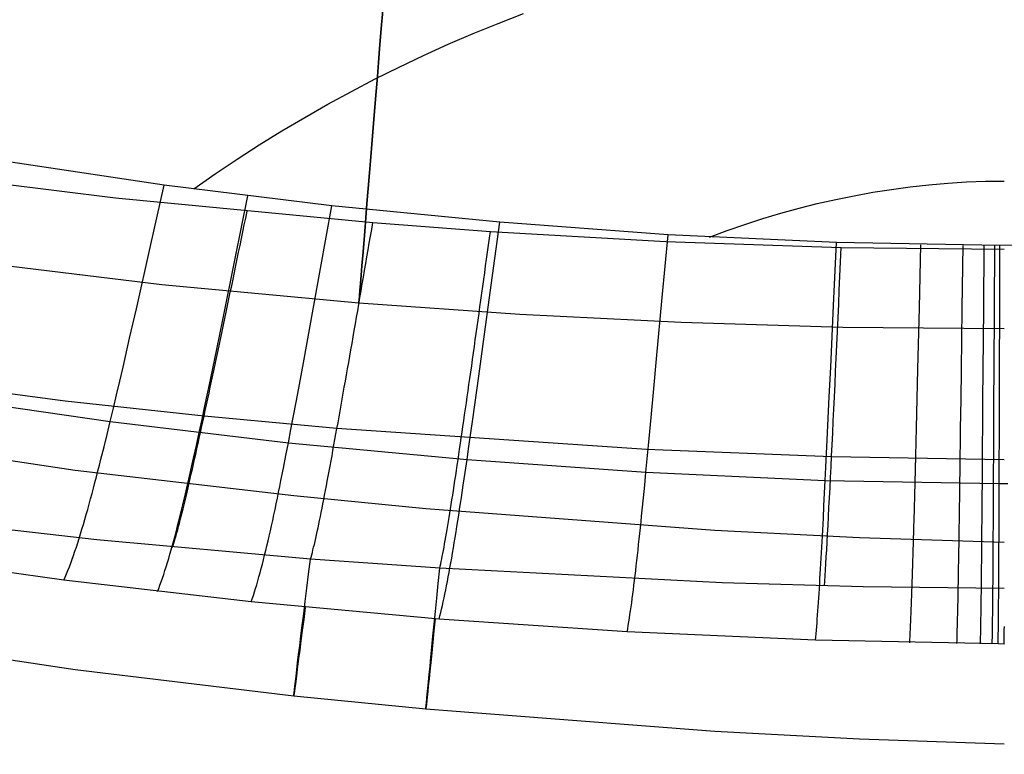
# Model space of a CAD drawing. Extents: x 35624 to 36541, y 4015 to 4839.
# Tile 24 of 150: x 35992 to 36083, y 4019 to 4086. Entities that reach past the tile are written whole.
import ezdxf

# ---------------------------------------------------------------- set-up
doc = ezdxf.new("R2010")
doc.units = 0
for name, color, linetype in [('FUSTO_INTERNO', 200, 'CONTINUOUS'), ('GAMBE', 96, 'CONTINUOUS'), ('IGES_LEVEL_1', 4, 'CONTINUOUS')]:
    doc.layers.add(name, color=color, linetype=linetype)

msp = doc.modelspace()

# ---------------------------------------------------------------- linework, layer by layer
at = {"layer": 'FUSTO_INTERNO'}
for p, q in [((35977.299, 4047.555, -207.433), (35997.288, 4044.618, -207.432)), ((35997.288, 4044.618, -207.432), (36017.341, 4042.274, -207.431)), ((36017.341, 4042.274, -207.431), (36029.47, 4041.103, -207.431)), ((36029.47, 4041.103, -207.431), (36055.997, 4039.116, -207.429)), ((36055.997, 4039.116, -207.429), (36069.268, 4038.441, -207.429)), ((36069.268, 4038.441, -207.429), (36082.542, 4038, -207.428))]:
    msp.add_line(p, q, dxfattribs=at)
at = {"layer": 'GAMBE'}
for p, q in [((36005.232, 4061.614, -380.007), (35987.159, 4063.808, -380.007)), ((36023.319, 4059.929, -380.007), (36005.232, 4061.614, -380.007)), ((36038.095, 4058.887, -380.007), (36023.319, 4059.929, -380.007)), ((36052.901, 4058.139, -380.007), (36038.095, 4058.887, -380.007)), ((36067.72, 4057.694, -380.007), (36052.901, 4058.139, -380.007)), ((36082.542, 4057.558, -380.007), (36067.72, 4057.694, -380.007))]:
    msp.add_line(p, q, dxfattribs=at)
at = {"layer": 'GAMBE', "extrusion": (0.996665, -0.081598, -1.70909e-07)}
msp.add_circle((7000.827, -380.005, 35571.91), 15.002, dxfattribs=at)
at = {"layer": 'IGES_LEVEL_1'}
for p, q in [((36036.097, 4085.588, -94.361), (36038.42, 4086.486, -93.851)), ((36033.794, 4084.649, -94.896), (36036.097, 4085.588, -94.361)), ((36031.514, 4083.668, -95.453), (36033.794, 4084.649, -94.896)), ((36029.256, 4082.648, -96.034), (36031.514, 4083.668, -95.453)), ((36027.022, 4081.588, -96.637), (36029.256, 4082.648, -96.034)), ((36024.813, 4080.49, -97.261), (36027.022, 4081.588, -96.637)), ((36022.631, 4079.354, -97.907), (36024.813, 4080.49, -97.261)), ((36020.476, 4078.18, -98.575), (36022.631, 4079.354, -97.907)), ((36018.349, 4076.97, -99.263), (36020.476, 4078.18, -98.575)), ((36016.252, 4075.725, -99.971), (36018.349, 4076.97, -99.263)), ((36014.185, 4074.444, -100.7), (36016.252, 4075.725, -99.971)), ((36012.15, 4073.129, -101.448), (36014.185, 4074.444, -100.7)), ((36005.464, 4070.761, -103), (35990.146, 4073.05, -103)), ((36010.147, 4071.781, -102.214), (36012.15, 4073.129, -101.448)), ((36008.179, 4070.4, -103), (36010.147, 4071.781, -102.214)), ((35988.97, 4071.074, -319.731), (36001.007, 4069.6, -319.731)), ((36004.174, 4065.016, -105.868), (36005.464, 4070.761, -103)), ((36020.838, 4068.867, -103), (36005.464, 4070.761, -103)), ((36073.904, 4070.594, -100.394), (36075.626, 4070.784, -100.286)), ((36075.626, 4070.784, -100.286), (36077.352, 4070.933, -100.202)), ((36077.352, 4070.933, -100.202), (36079.08, 4071.04, -100.142)), ((36079.08, 4071.04, -100.142), (36080.811, 4071.104, -100.105)), ((36080.811, 4071.104, -100.105), (36082.542, 4071.126, -100.093)), ((36068.771, 4069.785, -100.851), (36070.476, 4070.094, -100.677)), ((36070.476, 4070.094, -100.677), (36072.187, 4070.364, -100.524)), ((36072.187, 4070.364, -100.524), (36073.904, 4070.594, -100.394)), ((36001.007, 4069.6, -319.731), (36024.606, 4067.328, -319.731)), ((36011.981, 4064.016, -105.873), (36013.144, 4069.768, -103)), ((36063.708, 4068.63, -101.504), (36065.386, 4069.053, -101.266)), ((36065.386, 4069.053, -101.266), (36067.074, 4069.438, -101.048)), ((36067.074, 4069.438, -101.048), (36068.771, 4069.785, -100.851)), ((36012.939, 4067.729, -319.717), (36013.07, 4068.357, -319.731)), ((36019.801, 4063.109, -105.878), (36020.838, 4068.867, -103)), ((36036.245, 4067.345, -103), (36020.838, 4068.867, -103)), ((36060.383, 4067.677, -102.043), (36062.039, 4068.172, -101.764)), ((36062.039, 4068.172, -101.764), (36063.708, 4068.63, -101.504)), ((36012.809, 4067.101, -319.69), (36012.939, 4067.729, -319.717)), ((36024.498, 4066.696, -319.717), (36024.606, 4067.328, -319.731)), ((36024.606, 4067.328, -319.731), (36035.394, 4066.51, -319.731)), ((36035.463, 4061.579, -105.886), (36036.245, 4067.345, -103)), ((36051.688, 4066.206, -103), (36036.245, 4067.345, -103)), ((36057.108, 4066.584, -102.662), (36058.739, 4067.148, -102.343)), ((36058.739, 4067.148, -102.343), (36060.383, 4067.677, -102.043)), ((36012.55, 4065.851, -319.6), (36012.679, 4066.475, -319.651)), ((36012.679, 4066.475, -319.651), (36012.809, 4067.101, -319.69)), ((36024.389, 4066.064, -319.691), (36024.498, 4066.696, -319.717)), ((36035.306, 4065.874, -319.717), (36035.394, 4066.51, -319.731)), ((36035.394, 4066.51, -319.731), (36051.476, 4065.578, -319.731)), ((36051.16, 4060.435, -105.893), (36051.688, 4066.206, -103)), ((36067.149, 4065.475, -103), (36051.688, 4066.206, -103)), ((36055.492, 4065.986, -103), (36057.108, 4066.584, -102.662)), ((36012.42, 4065.227, -319.536), (36012.55, 4065.851, -319.6)), ((36024.173, 4064.804, -319.6), (36024.281, 4065.433, -319.652)), ((36024.281, 4065.433, -319.652), (36024.389, 4066.064, -319.691)), ((36035.218, 4065.238, -319.691), (36035.306, 4065.874, -319.717)), ((36051.476, 4065.578, -319.731), (36067.572, 4065.027, -319.731)), ((36066.877, 4059.7, -105.896), (36067.149, 4065.475, -103)), ((36082.146, 4065.213, -103), (36067.149, 4065.475, -103)), ((36098.11, 4065.481, -103), (36082.146, 4065.213, -103)), ((36002.909, 4059.415, -108.804), (36004.174, 4065.016, -105.868)), ((36012.162, 4063.986, -319.371), (36012.291, 4064.606, -319.459)), ((36012.291, 4064.606, -319.459), (36012.42, 4065.227, -319.536)), ((36024.065, 4064.176, -319.536), (36024.173, 4064.804, -319.6)), ((36035.042, 4063.97, -319.6), (36035.13, 4064.603, -319.652)), ((36035.13, 4064.603, -319.652), (36035.218, 4065.238, -319.691)), ((36067.572, 4065.027, -319.731), (36082.542, 4064.875, -319.731)), ((36074.748, 4059.5, -105.896), (36074.89, 4065.279, -103)), ((36078.683, 4059.447, -105.896), (36078.761, 4065.229, -103)), ((36080.649, 4059.433, -105.895), (36080.695, 4065.216, -103)), ((36081.634, 4059.428, -105.895), (36081.663, 4065.213, -103)), ((36082.126, 4059.427, -105.895), (36082.146, 4065.213, -103)), ((36010.839, 4058.407, -108.813), (36011.981, 4064.016, -105.873)), ((36012.034, 4063.369, -319.27), (36012.162, 4063.986, -319.371)), ((36023.85, 4062.926, -319.371), (36023.958, 4063.55, -319.46)), ((36023.958, 4063.55, -319.46), (36024.065, 4064.176, -319.536)), ((36034.954, 4063.339, -319.537), (36035.042, 4063.97, -319.6)), ((36011.778, 4062.14, -319.032), (36011.906, 4062.753, -319.157)), ((36011.906, 4062.753, -319.157), (36012.034, 4063.369, -319.27)), ((36018.785, 4057.495, -108.823), (36019.801, 4063.109, -105.878)), ((36023.743, 4062.304, -319.27), (36023.85, 4062.926, -319.371)), ((36034.78, 4062.082, -319.372), (36034.867, 4062.709, -319.46)), ((36034.867, 4062.709, -319.46), (36034.954, 4063.339, -319.537)), ((36011.651, 4061.529, -318.895), (36011.778, 4062.14, -319.032)), ((36023.53, 4061.067, -319.032), (36023.636, 4061.684, -319.157)), ((36023.636, 4061.684, -319.157), (36023.743, 4062.304, -319.27)), ((36034.692, 4061.456, -319.271), (36034.78, 4062.082, -319.372)), ((36011.397, 4060.315, -318.586), (36011.524, 4060.921, -318.746)), ((36011.524, 4060.921, -318.746), (36011.651, 4061.529, -318.895)), ((36023.424, 4060.453, -318.895), (36023.53, 4061.067, -319.032)), ((36034.519, 4060.213, -319.033), (36034.606, 4060.833, -319.158)), ((36034.606, 4060.833, -319.158), (36034.692, 4061.456, -319.271)), ((36034.696, 4055.958, -108.839), (36035.463, 4061.579, -105.886)), ((36011.271, 4059.713, -318.413), (36011.397, 4060.315, -318.586)), ((36023.318, 4059.841, -318.747), (36023.424, 4060.453, -318.895)), ((36034.433, 4059.595, -318.896), (36034.519, 4060.213, -319.033)), ((36050.643, 4054.809, -108.852), (36051.16, 4060.435, -105.893)), ((36002.29, 4056.702, -110.318), (36002.909, 4059.415, -108.804)), ((36011.021, 4058.517, -318.034), (36011.146, 4059.113, -318.229)), ((36011.146, 4059.113, -318.229), (36011.271, 4059.713, -318.413)), ((36023.108, 4058.626, -318.413), (36023.213, 4059.232, -318.586)), ((36023.213, 4059.232, -318.586), (36023.318, 4059.841, -318.747)), ((36034.261, 4058.368, -318.586), (36034.347, 4058.98, -318.747)), ((36034.347, 4058.98, -318.747), (36034.433, 4059.595, -318.896)), ((36066.612, 4054.069, -108.858), (36066.877, 4059.7, -105.896)), ((36074.609, 4053.866, -108.858), (36074.748, 4059.5, -105.896)), ((36078.607, 4053.81, -108.857), (36078.683, 4059.447, -105.896)), ((36080.606, 4053.793, -108.857), (36080.649, 4059.433, -105.895)), ((36081.606, 4053.788, -108.856), (36081.634, 4059.428, -105.895)), ((36082.107, 4053.787, -108.856), (36082.126, 4059.427, -105.895)), ((36010.282, 4055.691, -110.329), (36010.839, 4058.407, -108.813)), ((36010.897, 4057.925, -317.827), (36011.021, 4058.517, -318.034)), ((36023.004, 4058.023, -318.229), (36023.108, 4058.626, -318.413)), ((36034.176, 4057.76, -318.414), (36034.261, 4058.368, -318.586)), ((36010.65, 4056.75, -317.379), (36010.773, 4057.335, -317.609)), ((36010.773, 4057.335, -317.609), (36010.897, 4057.925, -317.827)), ((36018.288, 4054.776, -110.341), (36018.785, 4057.495, -108.823)), ((36022.796, 4056.828, -317.827), (36022.9, 4057.424, -318.034)), ((36022.9, 4057.424, -318.034), (36023.004, 4058.023, -318.229)), ((36034.091, 4057.155, -318.229), (36034.176, 4057.76, -318.414)), ((36001.683, 4054.066, -111.882), (36002.29, 4056.702, -110.318)), ((36010.527, 4056.168, -317.139), (36010.65, 4056.75, -317.379)), ((36022.693, 4056.237, -317.608), (36022.796, 4056.828, -317.827)), ((36033.922, 4055.956, -317.827), (36034.006, 4056.553, -318.034)), ((36034.006, 4056.553, -318.034), (36034.091, 4057.155, -318.229)), ((36009.735, 4053.051, -111.896), (36010.282, 4055.691, -110.329)), ((36010.285, 4055.018, -316.625), (36010.406, 4055.591, -316.887)), ((36010.406, 4055.591, -316.887), (36010.527, 4056.168, -317.139)), ((36022.489, 4055.065, -317.138), (36022.591, 4055.649, -317.379)), ((36022.591, 4055.649, -317.379), (36022.693, 4056.237, -317.608)), ((36033.755, 4054.772, -317.378), (36033.839, 4055.362, -317.608)), ((36033.839, 4055.362, -317.608), (36033.922, 4055.956, -317.827)), ((36034.322, 4053.236, -110.361), (36034.696, 4055.958, -108.839)), ((36010.164, 4054.449, -316.352), (36010.285, 4055.018, -316.625)), ((36017.801, 4052.134, -111.909), (36018.288, 4054.776, -110.341)), ((36022.286, 4053.91, -316.624), (36022.387, 4054.485, -316.886)), ((36022.387, 4054.485, -316.886), (36022.489, 4055.065, -317.138)), ((36033.672, 4054.187, -317.137), (36033.755, 4054.772, -317.378)), ((36050.391, 4052.085, -110.376), (36050.643, 4054.809, -108.852)), ((36001.384, 4052.78, -112.689), (36001.683, 4054.066, -111.882)), ((36009.926, 4053.325, -315.773), (36010.045, 4053.884, -316.068)), ((36010.045, 4053.884, -316.068), (36010.164, 4054.449, -316.352)), ((36022.186, 4053.34, -316.35), (36022.286, 4053.91, -316.624)), ((36033.508, 4053.029, -316.622), (36033.59, 4053.606, -316.885)), ((36033.59, 4053.606, -316.885), (36033.672, 4054.187, -317.137)), ((36066.482, 4051.343, -110.384), (36066.612, 4054.069, -108.858)), ((36074.542, 4051.137, -110.384), (36074.609, 4053.866, -108.858)), ((36078.57, 4051.079, -110.383), (36078.607, 4053.81, -108.857)), ((36080.585, 4051.062, -110.382), (36080.606, 4053.793, -108.857)), ((36081.593, 4051.057, -110.381), (36081.606, 4053.788, -108.856)), ((36082.098, 4051.055, -110.381), (36082.107, 4053.787, -108.856)), ((36001.089, 4051.518, -113.517), (36001.384, 4052.78, -112.689)), ((36009.465, 4051.764, -112.704), (36009.735, 4053.051, -111.896)), ((36009.69, 4052.22, -315.153), (36009.808, 4052.77, -315.468)), ((36009.808, 4052.77, -315.468), (36009.926, 4053.325, -315.773)), ((36021.988, 4052.213, -315.771), (36022.087, 4052.774, -316.066)), ((36022.087, 4052.774, -316.066), (36022.186, 4053.34, -316.35)), ((36033.426, 4052.458, -316.348), (36033.508, 4053.029, -316.622)), ((36033.955, 4050.59, -111.932), (36034.322, 4053.236, -110.361)), ((35996.365, 4050.939, -313.429), (35983.649, 4052.615, -313.432)), ((36009.199, 4050.5, -113.532), (36009.465, 4051.764, -112.704)), ((36009.574, 4051.675, -314.827), (36009.69, 4052.22, -315.153)), ((36017.561, 4050.845, -112.718), (36017.801, 4052.134, -111.909)), ((36021.889, 4051.657, -315.465), (36021.988, 4052.213, -315.771)), ((36033.265, 4051.33, -315.768), (36033.346, 4051.891, -316.064)), ((36033.346, 4051.891, -316.064), (36033.426, 4052.458, -316.348)), ((36050.143, 4049.437, -111.949), (36050.391, 4052.085, -110.376)), ((35984.197, 4051.427, -115.209), (36000.507, 4049.072, -115.248)), ((36009.117, 4049.553, -313.424), (35996.365, 4050.939, -313.429)), ((36000.796, 4050.282, -114.369), (36001.089, 4051.518, -113.517)), ((36009.344, 4050.602, -314.145), (36009.458, 4051.136, -314.491)), ((36009.458, 4051.136, -314.491), (36009.574, 4051.675, -314.827)), ((36017.324, 4049.58, -113.547), (36017.561, 4050.845, -112.718)), ((36021.695, 4050.562, -314.823), (36021.792, 4051.107, -315.15)), ((36021.792, 4051.107, -315.15), (36021.889, 4051.657, -315.465)), ((36033.185, 4050.774, -315.463), (36033.265, 4051.33, -315.768)), ((36066.356, 4048.692, -111.958), (36066.482, 4051.343, -110.384)), ((36074.476, 4048.485, -111.958), (36074.542, 4051.137, -110.384)), ((36078.535, 4048.426, -111.957), (36078.57, 4051.079, -110.383)), ((36080.565, 4048.408, -111.956), (36080.585, 4051.062, -110.382)), ((36081.581, 4048.402, -111.955), (36081.593, 4051.057, -110.381)), ((36082.09, 4048.4, -111.955), (36082.098, 4051.055, -110.381)), ((36000.507, 4049.072, -115.248), (36000.796, 4050.282, -114.369)), ((36008.935, 4049.262, -114.385), (36009.199, 4050.5, -113.532)), ((36009.117, 4049.553, -313.424), (36009.23, 4050.075, -313.79)), ((36009.23, 4050.075, -313.79), (36009.344, 4050.602, -314.145)), ((36021.503, 4049.489, -314.141), (36021.599, 4050.022, -314.487)), ((36021.599, 4050.022, -314.487), (36021.695, 4050.562, -314.823)), ((36033.027, 4049.678, -314.82), (36033.106, 4050.223, -315.146)), ((36033.106, 4050.223, -315.146), (36033.185, 4050.774, -315.463)), ((36033.774, 4049.299, -112.742), (36033.955, 4050.59, -111.932)), ((36000.222, 4047.89, -116.159), (36000.507, 4049.072, -115.248)), ((36000.507, 4049.072, -115.248), (36016.857, 4047.128, -115.28)), ((36008.675, 4048.051, -115.265), (36008.935, 4049.262, -114.385)), ((36008.894, 4048.528, -312.664), (36009.005, 4049.037, -313.049)), ((36009.005, 4049.037, -313.049), (36009.117, 4049.553, -313.424)), ((36021.315, 4048.44, -313.418), (36009.117, 4049.553, -313.424)), ((36017.089, 4048.341, -114.4), (36017.324, 4049.58, -113.547)), ((36021.409, 4048.961, -313.784), (36021.503, 4049.489, -314.141)), ((36032.872, 4048.606, -314.136), (36032.949, 4049.139, -314.483)), ((36032.949, 4049.139, -314.483), (36033.027, 4049.678, -314.82)), ((36033.595, 4048.033, -113.573), (36033.774, 4049.299, -112.742)), ((36050.022, 4048.145, -112.76), (36050.143, 4049.437, -111.949)), ((36008.785, 4048.025, -312.269), (36008.894, 4048.528, -312.664)), ((36016.857, 4047.128, -115.28), (36017.089, 4048.341, -114.4)), ((36021.222, 4047.925, -313.042), (36021.315, 4048.44, -313.418)), ((36021.315, 4048.44, -313.418), (36021.409, 4048.961, -313.784)), ((36049.704, 4046.513, -313.404), (36021.315, 4048.44, -313.418)), ((36032.795, 4048.079, -313.779), (36032.872, 4048.606, -314.136)), ((36049.902, 4046.878, -113.592), (36050.022, 4048.145, -112.76)), ((36066.294, 4047.4, -112.77), (36066.356, 4048.692, -111.958)), ((36074.444, 4047.192, -112.77), (36074.476, 4048.485, -111.958)), ((36078.518, 4047.132, -112.769), (36078.535, 4048.426, -111.957)), ((36080.555, 4047.114, -112.768), (36080.565, 4048.408, -111.956)), ((36081.575, 4047.107, -112.767), (36081.581, 4048.402, -111.955)), ((36082.086, 4047.105, -112.766), (36082.09, 4048.4, -111.955)), ((35999.939, 4046.739, -117.104), (36000.222, 4047.89, -116.159)), ((36008.417, 4046.868, -116.176), (36008.675, 4048.051, -115.265)), ((36008.568, 4047.039, -311.452), (36008.676, 4047.529, -311.865)), ((36008.676, 4047.529, -311.865), (36008.785, 4048.025, -312.269)), ((36021.039, 4046.915, -312.262), (36021.13, 4047.416, -312.657)), ((36021.13, 4047.416, -312.657), (36021.222, 4047.925, -313.042)), ((36032.643, 4047.045, -313.036), (36032.719, 4047.559, -313.413)), ((36032.719, 4047.559, -313.413), (36032.795, 4048.079, -313.779)), ((36033.419, 4046.792, -114.427), (36033.595, 4048.033, -113.573)), ((36066.233, 4046.131, -113.602), (36066.294, 4047.4, -112.77)), ((35999.66, 4045.618, -118.09), (35999.939, 4046.739, -117.104)), ((36008.163, 4045.715, -117.122), (36008.417, 4046.868, -116.176)), ((36008.357, 4046.083, -310.599), (36008.462, 4046.558, -311.03)), ((36008.462, 4046.558, -311.03), (36008.568, 4047.039, -311.452)), ((36016.628, 4045.944, -116.191), (36016.857, 4047.128, -115.28)), ((36016.857, 4047.128, -115.28), (36033.244, 4045.577, -115.308)), ((36020.859, 4045.932, -311.444), (36020.948, 4046.42, -311.858)), ((36020.948, 4046.42, -311.858), (36021.039, 4046.915, -312.262)), ((36032.494, 4046.038, -312.255), (36032.568, 4046.538, -312.65)), ((36032.568, 4046.538, -312.65), (36032.643, 4047.045, -313.036)), ((36033.244, 4045.577, -115.308), (36033.419, 4046.792, -114.427)), ((36066.694, 4045.833, -313.396), (36049.704, 4046.513, -313.404)), ((36049.783, 4045.636, -114.446), (36049.902, 4046.878, -113.592)), ((36074.412, 4045.922, -113.602), (36074.444, 4047.192, -112.77)), ((36078.501, 4045.862, -113.601), (36078.518, 4047.132, -112.769)), ((36080.545, 4045.843, -113.599), (36080.555, 4047.114, -112.768)), ((36081.569, 4045.836, -113.599), (36081.575, 4047.107, -112.767)), ((36082.082, 4045.834, -113.598), (36082.086, 4047.105, -112.766)), ((35999.521, 4045.07, -118.599), (35999.66, 4045.618, -118.09)), ((36007.911, 4044.593, -118.107), (36008.163, 4045.715, -117.122)), ((36008.149, 4045.157, -309.71), (36008.252, 4045.616, -310.159)), ((36008.252, 4045.616, -310.159), (36008.357, 4046.083, -310.599)), ((36016.401, 4044.789, -117.138), (36016.628, 4045.944, -116.191)), ((36020.683, 4044.98, -310.589), (36020.77, 4045.452, -311.021)), ((36020.77, 4045.452, -311.021), (36020.859, 4045.932, -311.444)), ((36032.348, 4045.06, -311.436), (36032.421, 4045.545, -311.85)), ((36032.421, 4045.545, -311.85), (36032.494, 4046.038, -312.255)), ((36033.072, 4044.392, -116.22), (36033.244, 4045.577, -115.308)), ((36033.244, 4045.577, -115.308), (36049.666, 4044.42, -115.328)), ((36049.666, 4044.42, -115.328), (36049.783, 4045.636, -114.446)), ((36066.172, 4044.888, -114.457), (36066.233, 4046.131, -113.602)), ((36082.542, 4045.567, -313.389), (36066.694, 4045.833, -313.396)), ((36074.381, 4044.678, -114.457), (36074.412, 4045.922, -113.602)), ((36078.484, 4044.617, -114.456), (36078.501, 4045.862, -113.601)), ((36080.536, 4044.598, -114.455), (36080.545, 4045.843, -113.599)), ((36081.563, 4044.591, -114.454), (36081.569, 4045.836, -113.599)), ((36082.078, 4044.588, -114.453), (36082.082, 4045.834, -113.598)), ((35999.247, 4043.999, -119.653), (35999.384, 4044.53, -119.12)), ((35999.384, 4044.53, -119.12), (35999.521, 4045.07, -118.599)), ((36007.787, 4044.044, -118.616), (36007.911, 4044.593, -118.107)), ((36007.947, 4044.264, -308.786), (36008.048, 4044.707, -309.252)), ((36008.048, 4044.707, -309.252), (36008.149, 4045.157, -309.71)), ((36016.177, 4043.666, -118.123), (36016.401, 4044.789, -117.138)), ((36020.596, 4044.515, -310.149), (36020.683, 4044.98, -310.589)), ((36032.205, 4044.112, -310.58), (36032.276, 4044.582, -311.012)), ((36032.276, 4044.582, -311.012), (36032.348, 4045.06, -311.436)), ((36066.112, 4043.672, -115.339), (36066.172, 4044.888, -114.457)), ((36074.35, 4043.461, -115.34), (36074.381, 4044.678, -114.457)), ((36078.467, 4043.399, -115.338), (36078.484, 4044.617, -114.456)), ((36080.526, 4043.379, -115.337), (36080.536, 4044.598, -114.455)), ((36081.557, 4043.373, -115.336), (36081.563, 4044.591, -114.454)), ((36082.074, 4043.37, -115.335), (36082.078, 4044.588, -114.453)), ((35999.111, 4043.477, -120.198), (35999.247, 4043.999, -119.653)), ((36007.662, 4043.503, -119.137), (36007.787, 4044.044, -118.616)), ((36007.75, 4043.406, -307.829), (36007.848, 4043.831, -308.312)), ((36007.848, 4043.831, -308.312), (36007.947, 4044.264, -308.786)), ((36016.066, 4043.117, -118.632), (36016.177, 4043.666, -118.123)), ((36020.426, 4043.611, -309.241), (36020.511, 4044.059, -309.699)), ((36020.511, 4044.059, -309.699), (36020.596, 4044.515, -310.149)), ((36032.065, 4043.196, -309.689), (36032.135, 4043.65, -310.139)), ((36032.135, 4043.65, -310.139), (36032.205, 4044.112, -310.58)), ((36032.901, 4043.235, -117.166), (36033.072, 4044.392, -116.22)), ((36049.55, 4043.233, -116.24), (36049.666, 4044.42, -115.328)), ((36049.666, 4044.42, -115.328), (36066.112, 4043.672, -115.339)), ((36066.053, 4042.484, -116.252), (36066.112, 4043.672, -115.339)), ((36066.112, 4043.672, -115.339), (36082.074, 4043.37, -115.335)), ((35998.841, 4042.458, -121.332), (35998.975, 4042.963, -120.758)), ((35998.975, 4042.963, -120.758), (35999.111, 4043.477, -120.198)), ((36007.416, 4042.448, -120.215), (36007.539, 4042.971, -119.67)), ((36007.539, 4042.971, -119.67), (36007.662, 4043.503, -119.137)), ((36007.559, 4042.586, -306.838), (36007.654, 4042.991, -307.337)), ((36007.654, 4042.991, -307.337), (36007.75, 4043.406, -307.829)), ((36015.956, 4042.575, -119.153), (36016.066, 4043.117, -118.632)), ((36020.179, 4042.318, -307.816), (36020.26, 4042.74, -308.299)), ((36020.26, 4042.74, -308.299), (36020.343, 4043.171, -308.774)), ((36020.343, 4043.171, -308.774), (36020.426, 4043.611, -309.241)), ((36031.929, 4042.314, -308.763), (36031.997, 4042.751, -309.23)), ((36031.997, 4042.751, -309.23), (36032.065, 4043.196, -309.689)), ((36032.733, 4042.111, -118.152), (36032.901, 4043.235, -117.166)), ((36049.435, 4042.076, -117.187), (36049.55, 4043.233, -116.24)), ((36074.319, 4042.272, -116.252), (36074.35, 4043.461, -115.34)), ((36078.451, 4042.21, -116.25), (36078.467, 4043.399, -115.338)), ((36080.517, 4042.19, -116.249), (36080.526, 4043.379, -115.337)), ((36081.552, 4042.182, -116.248), (36081.557, 4043.373, -115.336)), ((36082.07, 4042.18, -116.248), (36082.074, 4043.37, -115.335)), ((36082.074, 4043.37, -115.335), (36082.875, 4043.369, -115.335)), ((35998.573, 4041.477, -122.525), (35998.707, 4041.963, -121.921)), ((35998.707, 4041.963, -121.921), (35998.841, 4042.458, -121.332)), ((36007.173, 4041.428, -121.348), (36007.294, 4041.933, -120.775)), ((36007.294, 4041.933, -120.775), (36007.416, 4042.448, -120.215)), ((36007.374, 4041.805, -305.815), (36007.466, 4042.19, -306.331)), ((36007.466, 4042.19, -306.331), (36007.559, 4042.586, -306.838)), ((36015.737, 4041.519, -120.232), (36015.846, 4042.043, -119.686)), ((36015.846, 4042.043, -119.686), (36015.956, 4042.575, -119.153)), ((36020.02, 4041.503, -306.825), (36020.099, 4041.906, -307.324)), ((36020.099, 4041.906, -307.324), (36020.179, 4042.318, -307.816)), ((36031.796, 4041.467, -307.803), (36031.862, 4041.886, -308.287)), ((36031.862, 4041.886, -308.287), (36031.929, 4042.314, -308.763)), ((36032.649, 4041.56, -118.661), (36032.733, 4042.111, -118.152)), ((36049.322, 4040.951, -118.173), (36049.435, 4042.076, -117.187)), ((36065.995, 4041.326, -117.199), (36066.053, 4042.484, -116.252)), ((36074.289, 4041.113, -117.199), (36074.319, 4042.272, -116.252)), ((36078.434, 4041.05, -117.198), (36078.451, 4042.21, -116.25)), ((36080.508, 4041.029, -117.196), (36080.517, 4042.19, -116.249)), ((36081.546, 4041.022, -117.195), (36081.552, 4042.182, -116.248)), ((36082.066, 4041.019, -117.195), (36082.07, 4042.18, -116.248)), ((35998.308, 4040.533, -123.784), (35998.441, 4041, -123.146)), ((35998.441, 4041, -123.146), (35998.573, 4041.477, -122.525)), ((36006.932, 4040.445, -122.541), (36007.052, 4040.932, -121.937)), ((36007.052, 4040.932, -121.937), (36007.173, 4041.428, -121.348)), ((36007.107, 4040.714, -304.223), (36007.194, 4041.066, -304.762)), ((36007.194, 4041.066, -304.762), (36007.283, 4041.43, -305.292)), ((36007.283, 4041.43, -305.292), (36007.374, 4041.805, -305.815)), ((36015.52, 4040.498, -121.364), (36015.628, 4041.004, -120.791)), ((36015.628, 4041.004, -120.791), (36015.737, 4041.519, -120.232)), ((36019.865, 4040.727, -305.801), (36019.942, 4041.11, -306.317)), ((36019.942, 4041.11, -306.317), (36020.02, 4041.503, -306.825)), ((36031.666, 4040.658, -306.811), (36031.731, 4041.058, -307.311)), ((36031.731, 4041.058, -307.311), (36031.796, 4041.467, -307.803)), ((36032.484, 4040.485, -119.714), (36032.566, 4041.018, -119.182)), ((36032.566, 4041.018, -119.182), (36032.649, 4041.56, -118.661)), ((36049.266, 4040.4, -118.683), (36049.322, 4040.951, -118.173)), ((36065.937, 4040.199, -118.185), (36065.995, 4041.326, -117.199)), ((36074.259, 4039.985, -118.185), (36074.289, 4041.113, -117.199)), ((36078.418, 4039.922, -118.184), (36078.434, 4041.05, -117.198)), ((36080.499, 4039.901, -118.182), (36080.508, 4041.029, -117.196)), ((36081.54, 4039.893, -118.181), (36081.546, 4041.022, -117.195)), ((36082.062, 4039.89, -118.181), (36082.066, 4041.019, -117.195)), ((35998.046, 4039.629, -125.114), (35998.177, 4040.076, -124.44)), ((35998.177, 4040.076, -124.44), (35998.308, 4040.533, -123.784)), ((36006.812, 4039.967, -123.162), (36006.932, 4040.445, -122.541)), ((36006.856, 4039.728, -302.563), (36006.938, 4040.044, -303.124)), ((36006.938, 4040.044, -303.124), (36007.022, 4040.373, -303.677)), ((36007.022, 4040.373, -303.677), (36007.107, 4040.714, -304.223)), ((36015.413, 4040.001, -121.952), (36015.52, 4040.498, -121.364)), ((36019.716, 4039.993, -304.747), (36019.79, 4040.355, -305.278)), ((36019.79, 4040.355, -305.278), (36019.865, 4040.727, -305.801)), ((36031.541, 4039.889, -305.787), (36031.603, 4040.268, -306.303)), ((36031.603, 4040.268, -306.303), (36031.666, 4040.658, -306.811)), ((36032.402, 4039.96, -120.26), (36032.484, 4040.485, -119.714)), ((36049.21, 4039.857, -119.203), (36049.266, 4040.4, -118.683)), ((36065.908, 4039.648, -118.694), (36065.937, 4040.199, -118.185)), ((35999.276, 4038.217, -297.202), (35989.499, 4039.344, -297.202)), ((35997.786, 4038.765, -126.523), (35997.916, 4039.192, -125.808)), ((35997.916, 4039.192, -125.808), (35998.046, 4039.629, -125.114)), ((36006.575, 4039.042, -124.455), (36006.693, 4039.5, -123.799)), ((36006.62, 4038.859, -300.838), (36006.697, 4039.135, -301.42)), ((36006.693, 4039.5, -123.799), (36006.812, 4039.967, -123.162)), ((36006.697, 4039.135, -301.42), (36006.775, 4039.425, -301.995)), ((36006.775, 4039.425, -301.995), (36006.856, 4039.728, -302.563)), ((36015.199, 4039.035, -123.176), (36015.306, 4039.513, -122.556)), ((36015.306, 4039.513, -122.556), (36015.413, 4040.001, -121.952)), ((36019.502, 4038.977, -303.11), (36019.572, 4039.304, -303.663)), ((36019.572, 4039.304, -303.663), (36019.643, 4039.643, -304.209)), ((36019.643, 4039.643, -304.209), (36019.716, 4039.993, -304.747)), ((36031.36, 4038.813, -304.195), (36031.42, 4039.161, -304.733)), ((36031.42, 4039.161, -304.733), (36031.48, 4039.519, -305.264)), ((36031.48, 4039.519, -305.264), (36031.541, 4039.889, -305.787)), ((36032.239, 4038.938, -121.392), (36032.32, 4039.444, -120.819)), ((36032.32, 4039.444, -120.819), (36032.402, 4039.96, -120.26)), ((36049.1, 4038.798, -120.281), (36049.155, 4039.324, -119.736)), ((36049.155, 4039.324, -119.736), (36049.21, 4039.857, -119.203)), ((36065.851, 4038.571, -119.747), (36065.88, 4039.105, -119.215)), ((36065.88, 4039.105, -119.215), (36065.908, 4039.648, -118.694)), ((36074.229, 4038.89, -119.215), (36074.244, 4039.434, -118.694)), ((36074.244, 4039.434, -118.694), (36074.259, 4039.985, -118.185)), ((36078.402, 4038.826, -119.213), (36078.41, 4039.37, -118.693)), ((36078.41, 4039.37, -118.693), (36078.418, 4039.922, -118.184)), ((36080.489, 4038.805, -119.212), (36080.494, 4039.348, -118.691)), ((36080.494, 4039.348, -118.691), (36080.499, 4039.901, -118.182)), ((36081.534, 4038.797, -119.211), (36081.537, 4039.341, -118.69)), ((36081.537, 4039.341, -118.69), (36081.54, 4039.893, -118.181)), ((36082.058, 4038.793, -119.21), (36082.06, 4039.338, -118.69)), ((36082.06, 4039.338, -118.69), (36082.062, 4039.89, -118.181)), ((35997.527, 4037.944, -128.016), (35997.656, 4038.349, -127.258)), ((35997.656, 4038.349, -127.258), (35997.786, 4038.765, -126.523)), ((36018.887, 4036.443, -297.202), (35999.276, 4038.217, -297.202)), ((36006.339, 4038.156, -125.822), (36006.457, 4038.594, -125.129)), ((36006.403, 4038.12, -299.05), (36006.473, 4038.351, -299.653)), ((36006.457, 4038.594, -125.129), (36006.575, 4039.042, -124.455)), ((36006.473, 4038.351, -299.653), (36006.546, 4038.598, -300.249)), ((36006.546, 4038.598, -300.249), (36006.62, 4038.859, -300.838)), ((36014.988, 4038.109, -124.469), (36015.093, 4038.567, -123.814)), ((36015.093, 4038.567, -123.814), (36015.199, 4039.035, -123.176)), ((36019.301, 4038.071, -301.408), (36019.366, 4038.36, -301.983)), ((36019.366, 4038.36, -301.983), (36019.433, 4038.663, -302.55)), ((36019.433, 4038.663, -302.55), (36019.502, 4038.977, -303.11)), ((36031.245, 4038.151, -303.097), (36031.302, 4038.476, -303.649)), ((36031.302, 4038.476, -303.649), (36031.36, 4038.813, -304.195)), ((36032.077, 4037.952, -122.583), (36032.158, 4038.44, -121.98)), ((36032.158, 4038.44, -121.98), (36032.239, 4038.938, -121.392)), ((36048.99, 4037.775, -121.413), (36049.045, 4038.282, -120.84)), ((36049.045, 4038.282, -120.84), (36049.1, 4038.798, -120.281)), ((36065.823, 4038.045, -120.292), (36065.851, 4038.571, -119.747)), ((36074.2, 4037.83, -120.293), (36074.215, 4038.356, -119.748)), ((36074.215, 4038.356, -119.748), (36074.229, 4038.89, -119.215)), ((36078.386, 4037.764, -120.291), (36078.394, 4038.291, -119.746)), ((36078.394, 4038.291, -119.746), (36078.402, 4038.826, -119.213)), ((36080.48, 4037.742, -120.29), (36080.485, 4038.269, -119.744)), ((36080.485, 4038.269, -119.744), (36080.489, 4038.805, -119.212)), ((36081.528, 4037.734, -120.289), (36081.531, 4038.261, -119.743)), ((36081.531, 4038.261, -119.743), (36081.534, 4038.797, -119.211)), ((36082.054, 4037.731, -120.288), (36082.056, 4038.258, -119.743)), ((36082.056, 4038.258, -119.743), (36082.058, 4038.793, -119.21)), ((35997.27, 4037.165, -129.6), (35997.399, 4037.549, -128.796)), ((35997.399, 4037.549, -128.796), (35997.527, 4037.944, -128.016)), ((36005.989, 4036.906, -128.028), (36006.106, 4037.312, -127.271)), ((36006.106, 4037.312, -127.271), (36006.222, 4037.729, -126.536)), ((36006.205, 4037.524, -297.202), (36006.269, 4037.706, -297.824)), ((36006.222, 4037.729, -126.536), (36006.339, 4038.156, -125.822)), ((36006.269, 4037.706, -297.824), (36006.335, 4037.905, -298.441)), ((36006.335, 4037.905, -298.441), (36006.403, 4038.12, -299.05)), ((36014.778, 4037.222, -125.835), (36014.882, 4037.66, -125.142)), ((36014.882, 4037.66, -125.142), (36014.988, 4038.109, -124.469)), ((36019.113, 4037.285, -299.645), (36019.174, 4037.533, -300.239)), ((36019.174, 4037.533, -300.239), (36019.237, 4037.795, -300.827)), ((36019.237, 4037.795, -300.827), (36019.301, 4038.071, -301.408)), ((36031.081, 4037.249, -301.397), (36031.135, 4037.537, -301.97)), ((36031.135, 4037.537, -301.97), (36031.19, 4037.838, -302.537)), ((36031.19, 4037.838, -302.537), (36031.245, 4038.151, -303.097)), ((36031.918, 4037.004, -123.839), (36031.997, 4037.473, -123.203)), ((36031.997, 4037.473, -123.203), (36032.077, 4037.952, -122.583)), ((36048.936, 4037.277, -122), (36048.99, 4037.775, -121.413)), ((36065.767, 4037.021, -121.424), (36065.795, 4037.528, -120.851)), ((36065.795, 4037.528, -120.851), (36065.823, 4038.045, -120.292)), ((36074.17, 4036.804, -121.424), (36074.185, 4037.312, -120.851)), ((36074.185, 4037.312, -120.851), (36074.2, 4037.83, -120.293)), ((36078.378, 4037.247, -120.85), (36078.386, 4037.764, -120.291)), ((36080.475, 4037.225, -120.848), (36080.48, 4037.742, -120.29)), ((36081.525, 4037.216, -120.847), (36081.528, 4037.734, -120.289)), ((36082.051, 4037.213, -120.847), (36082.054, 4037.731, -120.288)), ((35996.252, 4034.507, -137), (35979.107, 4036.92, -137)), ((35996.887, 4036.081, -132.164), (35997.015, 4036.431, -131.284)), ((35997.015, 4036.431, -131.284), (35997.142, 4036.793, -130.429)), ((35997.142, 4036.793, -130.429), (35997.27, 4037.165, -129.6)), ((36005.758, 4036.126, -129.61), (36005.873, 4036.51, -128.807)), ((36005.873, 4036.51, -128.807), (36005.989, 4036.906, -128.028)), ((36014.57, 4036.376, -127.283), (36014.674, 4036.794, -126.548)), ((36014.674, 4036.794, -126.548), (36014.778, 4037.222, -125.835)), ((36018.887, 4036.443, -297.202), (36018.941, 4036.63, -297.822)), ((36030.742, 4035.609, -297.202), (36018.887, 4036.443, -297.202)), ((36018.941, 4036.63, -297.822), (36018.997, 4036.833, -298.436)), ((36018.997, 4036.833, -298.436), (36019.054, 4037.051, -299.044)), ((36019.054, 4037.051, -299.044), (36019.113, 4037.285, -299.645)), ((36030.88, 4036.227, -299.037), (36030.928, 4036.462, -299.636)), ((36030.928, 4036.462, -299.636), (36030.978, 4036.711, -300.23)), ((36030.978, 4036.711, -300.23), (36031.029, 4036.973, -300.816)), ((36031.029, 4036.973, -300.816), (36031.081, 4037.249, -301.397)), ((36031.759, 4036.095, -125.166), (36031.838, 4036.545, -124.493)), ((36031.838, 4036.545, -124.493), (36031.918, 4037.004, -123.839)), ((36048.828, 4036.309, -123.222), (36048.882, 4036.788, -122.603)), ((36048.882, 4036.788, -122.603), (36048.936, 4037.277, -122)), ((36065.712, 4036.033, -122.614), (36065.74, 4036.522, -122.011)), ((36065.74, 4036.522, -122.011), (36065.767, 4037.021, -121.424)), ((36074.156, 4036.305, -122.011), (36074.17, 4036.804, -121.424)), ((36078.361, 4036.239, -122.01), (36078.369, 4036.738, -121.422)), ((36078.369, 4036.738, -121.422), (36078.378, 4037.247, -120.85)), ((36080.466, 4036.216, -122.008), (36080.47, 4036.716, -121.421)), ((36080.47, 4036.716, -121.421), (36080.475, 4037.225, -120.848)), ((36081.519, 4036.208, -122.008), (36081.522, 4036.707, -121.42)), ((36081.522, 4036.707, -121.42), (36081.525, 4037.216, -120.847)), ((36082.047, 4036.204, -122.007), (36082.049, 4036.704, -121.42)), ((36082.049, 4036.704, -121.42), (36082.051, 4037.213, -120.847)), ((35996.633, 4035.416, -134.009), (35996.76, 4035.743, -133.073)), ((35996.76, 4035.743, -133.073), (35996.887, 4036.081, -132.164)), ((36005.527, 4035.39, -131.291), (36005.642, 4035.752, -130.438)), ((36005.642, 4035.752, -130.438), (36005.758, 4036.126, -129.61)), ((36014.26, 4035.188, -129.62), (36014.363, 4035.573, -128.817)), ((36014.363, 4035.573, -128.817), (36014.466, 4035.97, -128.039)), ((36014.466, 4035.97, -128.039), (36014.57, 4036.376, -127.283)), ((36030.742, 4035.609, -297.202), (36030.787, 4035.8, -297.819)), ((36056.64, 4034.268, -297.202), (36030.742, 4035.609, -297.202)), ((36030.787, 4035.8, -297.819), (36030.833, 4036.006, -298.431)), ((36030.833, 4036.006, -298.431), (36030.88, 4036.227, -299.037)), ((36031.602, 4035.228, -126.57), (36031.68, 4035.656, -125.858)), ((36031.68, 4035.656, -125.858), (36031.759, 4036.095, -125.166)), ((36048.721, 4035.38, -124.512), (36048.774, 4035.839, -123.858)), ((36048.774, 4035.839, -123.858), (36048.828, 4036.309, -123.222)), ((36065.657, 4035.083, -123.868), (36065.684, 4035.553, -123.233)), ((36065.684, 4035.553, -123.233), (36065.712, 4036.033, -122.614)), ((36074.127, 4035.335, -123.233), (36074.141, 4035.815, -122.614)), ((36074.141, 4035.815, -122.614), (36074.156, 4036.305, -122.011)), ((36078.345, 4035.268, -123.231), (36078.353, 4035.749, -122.612)), ((36078.353, 4035.749, -122.612), (36078.361, 4036.239, -122.01)), ((36080.456, 4035.245, -123.23), (36080.461, 4035.726, -122.611)), ((36080.461, 4035.726, -122.611), (36080.466, 4036.216, -122.008)), ((36081.512, 4035.237, -123.229), (36081.515, 4035.717, -122.61)), ((36081.515, 4035.717, -122.61), (36081.519, 4036.208, -122.008)), ((36082.042, 4035.233, -123.229), (36082.044, 4035.714, -122.61)), ((36082.044, 4035.714, -122.61), (36082.047, 4036.204, -122.007)), ((35996.252, 4034.508, -137), (35996.379, 4034.798, -135.972)), ((35996.379, 4034.798, -135.972), (35996.506, 4035.101, -134.975)), ((35996.506, 4035.101, -134.975), (35996.633, 4035.416, -134.009)), ((36005.183, 4034.372, -134.014), (36005.297, 4034.7, -133.078)), ((36005.297, 4034.7, -133.078), (36005.412, 4035.039, -132.171)), ((36005.412, 4035.039, -132.171), (36005.527, 4035.39, -131.291)), ((36014.055, 4034.452, -131.299), (36014.157, 4034.814, -130.447)), ((36014.157, 4034.814, -130.447), (36014.26, 4035.188, -129.62)), ((36031.446, 4034.402, -128.058), (36031.524, 4034.809, -127.303)), ((36031.524, 4034.809, -127.303), (36031.602, 4035.228, -126.57)), ((36048.615, 4034.49, -125.875), (36048.668, 4034.93, -125.184)), ((36048.668, 4034.93, -125.184), (36048.721, 4035.38, -124.512)), ((36065.602, 4034.173, -125.194), (36065.629, 4034.623, -124.522)), ((36065.629, 4034.623, -124.522), (36065.657, 4035.083, -123.868)), ((36074.098, 4034.404, -124.522), (36074.112, 4034.865, -123.869)), ((36074.112, 4034.865, -123.869), (36074.127, 4035.335, -123.233)), ((36078.329, 4034.336, -124.521), (36078.337, 4034.797, -123.867)), ((36078.337, 4034.797, -123.867), (36078.345, 4035.268, -123.231)), ((36080.446, 4034.313, -124.519), (36080.451, 4034.774, -123.866)), ((36080.451, 4034.774, -123.866), (36080.456, 4035.245, -123.23)), ((36081.505, 4034.304, -124.519), (36081.509, 4034.765, -123.865)), ((36081.509, 4034.765, -123.865), (36081.512, 4035.237, -123.229)), ((36082.036, 4034.3, -124.518), (36082.039, 4034.762, -123.865)), ((36082.039, 4034.762, -123.865), (36082.042, 4035.233, -123.229)), ((36013.441, 4032.519, -137), (35996.252, 4034.507, -137)), ((36004.839, 4033.461, -137), (36004.954, 4033.753, -135.974)), ((36004.954, 4033.753, -135.974), (36005.068, 4034.057, -134.978)), ((36005.068, 4034.057, -134.978), (36005.183, 4034.372, -134.014)), ((36013.748, 4033.432, -134.018), (36013.85, 4033.76, -133.084)), ((36013.85, 4033.76, -133.084), (36013.952, 4034.1, -132.178)), ((36013.952, 4034.1, -132.178), (36014.055, 4034.452, -131.299)), ((36031.291, 4033.619, -129.636), (36031.368, 4034.005, -128.835)), ((36031.368, 4034.005, -128.835), (36031.446, 4034.402, -128.058)), ((36048.51, 4033.643, -127.319), (36048.562, 4034.061, -126.587)), ((36048.562, 4034.061, -126.587), (36048.615, 4034.49, -125.875)), ((36069.588, 4033.896, -297.202), (36056.64, 4034.268, -297.202)), ((36065.547, 4033.303, -126.595), (36065.575, 4033.733, -125.884)), ((36065.575, 4033.733, -125.884), (36065.602, 4034.173, -125.194)), ((36082.542, 4033.765, -297.202), (36069.588, 4033.896, -297.202)), ((36074.068, 4033.513, -125.885), (36074.083, 4033.953, -125.194)), ((36074.083, 4033.953, -125.194), (36074.098, 4034.404, -124.522)), ((36078.312, 4033.444, -125.883), (36078.32, 4033.885, -125.192)), ((36078.32, 4033.885, -125.192), (36078.329, 4034.336, -124.521)), ((36080.435, 4033.421, -125.882), (36080.441, 4033.862, -125.191)), ((36080.441, 4033.862, -125.191), (36080.446, 4034.313, -124.519)), ((36081.498, 4033.411, -125.881), (36081.501, 4033.853, -125.19)), ((36081.501, 4033.853, -125.19), (36081.505, 4034.304, -124.519)), ((36082.03, 4033.408, -125.881), (36082.033, 4033.849, -125.19)), ((36082.033, 4033.849, -125.19), (36082.036, 4034.3, -124.518)), ((36013.441, 4032.519, -137), (36013.543, 4032.811, -135.975)), ((36013.543, 4032.811, -135.975), (36013.646, 4033.116, -134.981)), ((36013.646, 4033.116, -134.981), (36013.748, 4033.432, -134.018)), ((36031.059, 4032.529, -132.189), (36031.136, 4032.881, -131.312)), ((36031.136, 4032.881, -131.312), (36031.213, 4033.244, -130.462)), ((36031.213, 4033.244, -130.462), (36031.291, 4033.619, -129.636)), ((36048.353, 4032.451, -129.649), (36048.405, 4032.837, -128.849)), ((36048.405, 4032.837, -128.849), (36048.457, 4033.234, -128.072)), ((36048.457, 4033.234, -128.072), (36048.51, 4033.643, -127.319)), ((36065.493, 4032.476, -128.08), (36065.52, 4032.884, -127.327)), ((36065.52, 4032.884, -127.327), (36065.547, 4033.303, -126.595)), ((36074.039, 4032.663, -127.327), (36074.054, 4033.083, -126.596)), ((36074.054, 4033.083, -126.596), (36074.068, 4033.513, -125.885)), ((36078.295, 4032.594, -127.326), (36078.303, 4033.014, -126.594)), ((36078.303, 4033.014, -126.594), (36078.312, 4033.444, -125.883)), ((36080.424, 4032.57, -127.325), (36080.43, 4032.99, -126.593)), ((36080.43, 4032.99, -126.593), (36080.435, 4033.421, -125.882)), ((36081.49, 4032.56, -127.324), (36081.494, 4032.981, -126.592)), ((36081.494, 4032.981, -126.592), (36081.498, 4033.411, -125.881)), ((36082.024, 4032.556, -127.324), (36082.027, 4032.977, -126.592)), ((36082.027, 4032.977, -126.592), (36082.03, 4033.408, -125.881)), ((36030.674, 4030.943, -137), (36013.441, 4032.519, -137)), ((36030.905, 4031.859, -134.025), (36030.982, 4032.188, -133.093)), ((36030.982, 4032.188, -133.093), (36031.059, 4032.529, -132.189)), ((36048.248, 4031.712, -131.322), (36048.3, 4032.076, -130.473)), ((36048.3, 4032.076, -130.473), (36048.353, 4032.451, -129.649)), ((36065.439, 4031.691, -129.655), (36065.466, 4032.078, -128.856)), ((36065.466, 4032.078, -128.856), (36065.493, 4032.476, -128.08)), ((36074.009, 4031.856, -128.856), (36074.024, 4032.254, -128.08)), ((36074.024, 4032.254, -128.08), (36074.039, 4032.663, -127.327)), ((36078.277, 4031.786, -128.855), (36078.286, 4032.185, -128.079)), ((36078.286, 4032.185, -128.079), (36078.295, 4032.594, -127.326)), ((36080.413, 4031.761, -128.854), (36080.419, 4032.16, -128.078)), ((36080.419, 4032.16, -128.078), (36080.424, 4032.57, -127.325)), ((36081.482, 4031.751, -128.854), (36081.486, 4032.15, -128.078)), ((36081.486, 4032.15, -128.078), (36081.49, 4032.56, -127.324)), ((36082.017, 4031.747, -128.853), (36082.021, 4032.146, -128.077)), ((36082.021, 4032.146, -128.077), (36082.024, 4032.556, -127.324)), ((36030.674, 4030.944, -137), (36030.751, 4031.237, -135.978)), ((36030.751, 4031.237, -135.978), (36030.828, 4031.542, -134.986)), ((36030.828, 4031.542, -134.986), (36030.905, 4031.859, -134.025)), ((36048.092, 4030.689, -134.03), (36048.144, 4031.018, -133.1)), ((36048.144, 4031.018, -133.1), (36048.196, 4031.359, -132.197)), ((36048.196, 4031.359, -132.197), (36048.248, 4031.712, -131.322)), ((36065.384, 4030.951, -131.327), (36065.411, 4031.315, -130.479)), ((36065.411, 4031.315, -130.479), (36065.439, 4031.691, -129.655)), ((36073.965, 4030.727, -131.327), (36073.98, 4031.092, -130.479)), ((36073.98, 4031.092, -130.479), (36073.995, 4031.469, -129.655)), ((36073.995, 4031.469, -129.655), (36074.009, 4031.856, -128.856)), ((36078.25, 4030.656, -131.327), (36078.259, 4031.022, -130.478)), ((36078.259, 4031.022, -130.478), (36078.268, 4031.398, -129.654)), ((36078.268, 4031.398, -129.654), (36078.277, 4031.786, -128.855)), ((36080.395, 4030.631, -131.326), (36080.401, 4030.996, -130.477)), ((36080.401, 4030.996, -130.477), (36080.407, 4031.373, -129.654)), ((36080.407, 4031.373, -129.654), (36080.413, 4031.761, -128.854)), ((36081.468, 4030.621, -131.325), (36081.473, 4030.986, -130.477)), ((36081.473, 4030.986, -130.477), (36081.477, 4031.363, -129.653)), ((36081.477, 4031.363, -129.653), (36081.482, 4031.751, -128.854)), ((36082.005, 4030.616, -131.325), (36082.009, 4030.982, -130.476)), ((36082.009, 4030.982, -130.476), (36082.013, 4031.359, -129.653)), ((36082.013, 4031.359, -129.653), (36082.017, 4031.747, -128.853)), ((36047.936, 4029.772, -137), (36030.674, 4030.943, -137)), ((36047.936, 4029.772, -137), (36047.988, 4030.065, -135.979)), ((36047.988, 4030.065, -135.979), (36048.04, 4030.371, -134.99)), ((36048.04, 4030.371, -134.99), (36048.092, 4030.689, -134.03)), ((36065.302, 4029.926, -134.033), (36065.33, 4030.256, -133.104)), ((36065.33, 4030.256, -133.104), (36065.357, 4030.598, -132.202)), ((36065.357, 4030.598, -132.202), (36065.384, 4030.951, -131.327)), ((36073.934, 4030.032, -133.104), (36073.949, 4030.374, -132.202)), ((36073.949, 4030.374, -132.202), (36073.965, 4030.727, -131.327)), ((36078.231, 4029.96, -133.103), (36078.241, 4030.302, -132.201)), ((36078.241, 4030.302, -132.201), (36078.25, 4030.656, -131.327)), ((36080.382, 4029.934, -133.103), (36080.389, 4030.276, -132.201)), ((36080.389, 4030.276, -132.201), (36080.395, 4030.631, -131.326)), ((36081.458, 4029.923, -133.102), (36081.463, 4030.266, -132.2)), ((36081.463, 4030.266, -132.2), (36081.468, 4030.621, -131.325)), ((36081.997, 4029.919, -133.102), (36082.001, 4030.262, -132.2)), ((36082.001, 4030.262, -132.2), (36082.005, 4030.616, -131.325)), ((36082.541, 4029.915, -133.102), (36082.546, 4030.258, -132.2)), ((35977.299, 4029.323, -208.433), (35997.288, 4026.308, -208.432)), ((36065.219, 4029.008, -137), (36047.936, 4029.772, -137)), ((36065.219, 4029.008, -137), (36065.247, 4029.302, -135.98)), ((36065.247, 4029.302, -135.98), (36065.275, 4029.608, -134.992)), ((36065.275, 4029.608, -134.992), (36065.302, 4029.926, -134.033)), ((36073.887, 4029.076, -135.98), (36073.903, 4029.383, -134.992)), ((36073.903, 4029.383, -134.992), (36073.919, 4029.701, -134.033)), ((36073.919, 4029.701, -134.033), (36073.934, 4030.032, -133.104)), ((36078.202, 4029.003, -135.98), (36078.212, 4029.31, -134.992)), ((36078.212, 4029.31, -134.992), (36078.222, 4029.629, -134.033)), ((36078.222, 4029.629, -134.033), (36078.231, 4029.96, -133.103)), ((36080.361, 4028.976, -135.98), (36080.369, 4029.283, -134.991)), ((36080.369, 4029.283, -134.991), (36080.375, 4029.603, -134.032)), ((36080.375, 4029.603, -134.032), (36080.382, 4029.934, -133.103)), ((36081.441, 4028.965, -135.98), (36081.447, 4029.272, -134.991)), ((36081.447, 4029.272, -134.991), (36081.453, 4029.592, -134.032)), ((36081.453, 4029.592, -134.032), (36081.458, 4029.923, -133.102)), ((36081.982, 4028.96, -135.98), (36081.987, 4029.268, -134.991)), ((36081.987, 4029.268, -134.991), (36081.992, 4029.587, -134.032)), ((36081.992, 4029.587, -134.032), (36081.997, 4029.919, -133.102)), ((36082.524, 4028.956, -135.98), (36082.53, 4029.264, -134.991)), ((36082.53, 4029.264, -134.991), (36082.536, 4029.583, -134.032)), ((36082.536, 4029.583, -134.032), (36082.541, 4029.915, -133.102)), ((36081.977, 4028.664, -137), (36065.219, 4029.008, -137)), ((36073.871, 4028.781, -137), (36073.887, 4029.076, -135.98)), ((36078.192, 4028.708, -137), (36078.202, 4029.003, -135.98)), ((36080.354, 4028.68, -137), (36080.361, 4028.976, -135.98)), ((36081.436, 4028.669, -137), (36081.441, 4028.965, -135.98)), ((36081.977, 4028.665, -137), (36081.982, 4028.96, -135.98)), ((36082.542, 4028.66, -137), (36081.977, 4028.664, -137)), ((36082.518, 4028.66, -137), (36082.524, 4028.956, -135.98)), ((35997.288, 4026.308, -208.432), (36017.341, 4023.902, -208.431)), ((36017.341, 4023.902, -208.431), (36029.47, 4022.699, -208.431)), ((36029.47, 4022.699, -208.431), (36055.997, 4020.659, -208.43)), ((36055.997, 4020.659, -208.43), (36069.268, 4019.967, -208.429)), ((36069.268, 4019.967, -208.429), (36082.542, 4019.514, -208.428))]:
    msp.add_line(p, q, dxfattribs=at)
at = {"layer": 'IGES_LEVEL_1', "extrusion": (0.999048, -0.042612, 0.00939)}
msp.add_arc((5598.57, -623.402, 35856.998), 33.057, 198.56739, 269.57111, dxfattribs=at)
at = {"layer": 'IGES_LEVEL_1', "extrusion": (0.992072, -0.12567, -0.000477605)}
msp.add_arc((8835.239, -191.771, 35226.211), 316.942, 166.9446, 196.23443, dxfattribs=at)
at = {"layer": 'IGES_LEVEL_1', "extrusion": (0.994976, -0.100116, -0.000296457)}
msp.add_arc((7920.126, -197.878, 35445.772), 310.505, 166.7086, 196.62073, dxfattribs=at)

doc.saveas('drawing.dxf')
